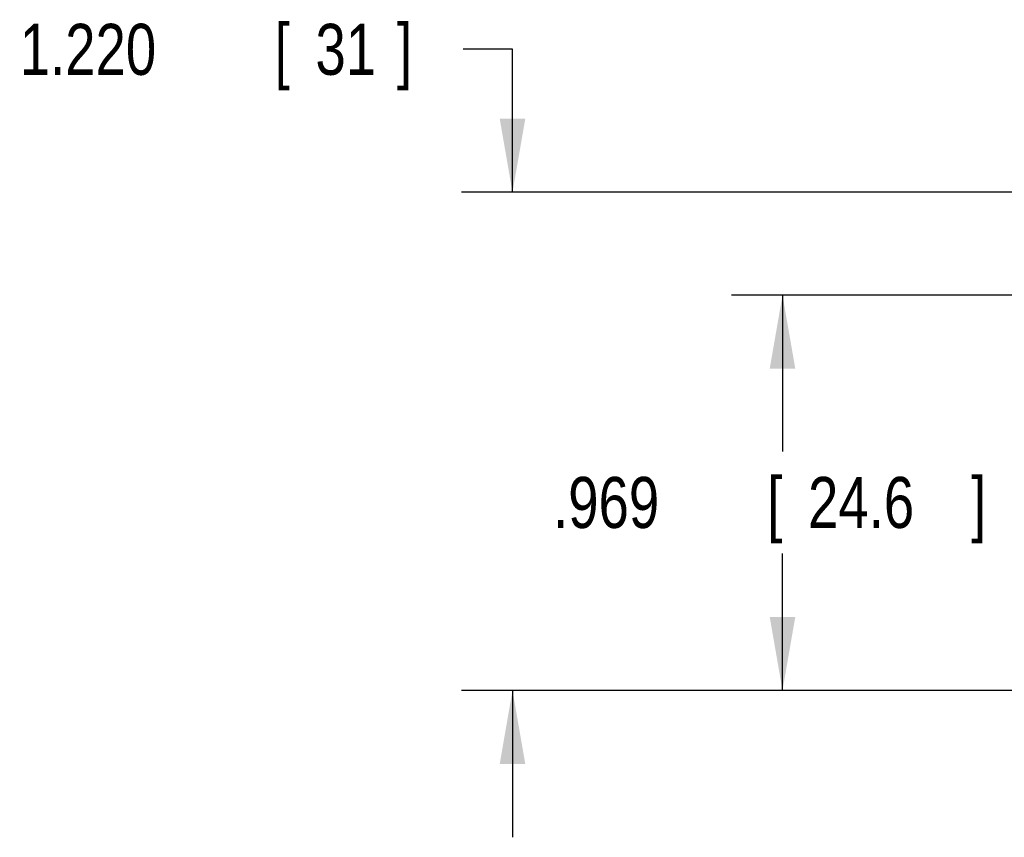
# Model space of a CAD drawing. Header units: inches. Extents: x 0 to 34, y 0 to 22.
# Tile 32 of 94: x 16.2 to 18.6, y 4.4 to 6.4. Entities that reach past the tile are written whole.
import ezdxf

# ---------------------------------------------------------------- set-up
doc = ezdxf.new("R2010")
doc.units = ezdxf.units.IN
doc.header["$LTSCALE"] = 1.87
doc.header["$MEASUREMENT"] = 0
doc.layers.get('0').update_dxf_attribs({"linetype": 'CONTINUOUS'})
doc.layers.add('DIMENSIONS', color=7, linetype='CONTINUOUS')
doc.styles.get("Standard").update_dxf_attribs({"font": 'txt', "width": 0.8})
doc.dimstyles.new('DIMSTYLE_2', dxfattribs={"dimtxt": 0.125, "dimasz": 0.18, "dimexe": 0.18, "dimexo": 0.0625, "dimgap": 0.09, "dimtad": 0, "dimtih": 1, "dimtoh": 1, "dimzin": 4, "dimdsep": 46, "dimtxsty": 'STANDARD', "dimblk": '_FILLED', "dimblk1": '_FILLED', "dimblk2": '_FILLED', "dimcen": 0.09, "dimadec": 0, "dimazin": 0, "dimtp": 0.01, "dimtm": 0.01, "dimtfac": 1, "dimtofl": 0, "dimtmove": 0, "dimatfit": 3, "dimldrblk": '_FILLED', "dimfxl": 1, "dimtolj": 1, "dimtzin": 4, "dimarcsym": 0})

# ---------------------------------------------------------------- blocks, each defined once
blk = doc.blocks.new('_FILLED')
at = {"color": 0, "linetype": 'BYBLOCK'}
blk.add_solid([(0, 0), (-1, 0.174), (-1, -0.174)], dxfattribs=at)
blk = doc.blocks.new('*D2')
at = {"layer": 'DIMENSIONS', "color": 2, "linetype": 'CONTINUOUS'}
for p, q in [((17.3829, 6.3388), (17.2623, 6.3388)), ((17.3829, 5.9885), (17.3829, 6.3388)), ((18.929, 5.9885), (17.2579, 5.9885)), ((18.9297, 4.768), (17.2579, 4.768)), ((17.3829, 4.768), (17.3829, 4.408))]:
    blk.add_line(p, q, dxfattribs=at)
at = {"layer": 'DIMENSIONS', "color": 2, "linetype": 'CONTINUOUS', "xscale": 0.18, "yscale": 0.18, "zscale": 0.18}
for p, rotation in [((17.3829, 5.9885), 270), ((17.3829, 4.768), 90)]:
    blk.add_blockref('_FILLED', p, dxfattribs=dict(at, rotation=rotation))
at = {"layer": 'DIMENSIONS', "color": 2, "linetype": 'CONTINUOUS', "width": 0.8}
for s, p in [('1.220', (16.1748, 6.2763)), ('[', (16.7998, 6.2763)), ('31', (16.8998, 6.2763)), (']', (17.0998, 6.2763))]:
    blk.add_text(s, height=0.125, dxfattribs=at).set_placement(p)
blk = doc.blocks.new('*D3')
at = {"layer": 'DIMENSIONS', "color": 2, "linetype": 'CONTINUOUS'}
for p, q in [((18.9585, 5.7366), (17.9198, 5.7366)), ((18.0448, 5.7366), (18.0448, 5.3535)), ((18.0448, 4.768), (18.0448, 5.1035)), ((18.9297, 4.768), (17.9198, 4.768))]:
    blk.add_line(p, q, dxfattribs=at)
at = {"layer": 'DIMENSIONS', "color": 2, "linetype": 'CONTINUOUS', "xscale": 0.18, "yscale": 0.18, "zscale": 0.18}
for p, rotation in [((18.0448, 5.7366), 90), ((18.0448, 4.768), 270)]:
    blk.add_blockref('_FILLED', p, dxfattribs=dict(at, rotation=rotation))
at = {"layer": 'DIMENSIONS', "color": 2, "linetype": 'CONTINUOUS', "width": 0.8}
for s, p in [('.969', (17.4823, 5.166)), ('[', (18.0073, 5.166)), ('24.6', (18.1073, 5.166)), (']', (18.5073, 5.166))]:
    blk.add_text(s, height=0.125, dxfattribs=at).set_placement(p)

msp = doc.modelspace()

# ---------------------------------------------------------------- dimensions: what is measured, and where the dimension line sits
at = {"layer": 'DIMENSIONS', "color": 2, "linetype": 'CONTINUOUS'}
for base, p1, p2, angle, picture, middle in [((17.3829, 4.768), (18.929, 5.9885), (18.9297, 4.768), 270, '*D2', (16.6873, 6.3388)), ((18.0448, 5.7366), (18.9297, 4.768), (18.9585, 5.7366), 90, '*D3', (18.0448, 5.2285))]:
    dim = msp.add_linear_dim(base=base, p1=p1, p2=p2, angle=angle, dimstyle='DIMSTYLE_2', dxfattribs=at)
    dim.commit()
    dim.dimension.update_dxf_attribs({"geometry": picture, "text_midpoint": middle, "dimtype": 160})

doc.saveas('drawing.dxf')
